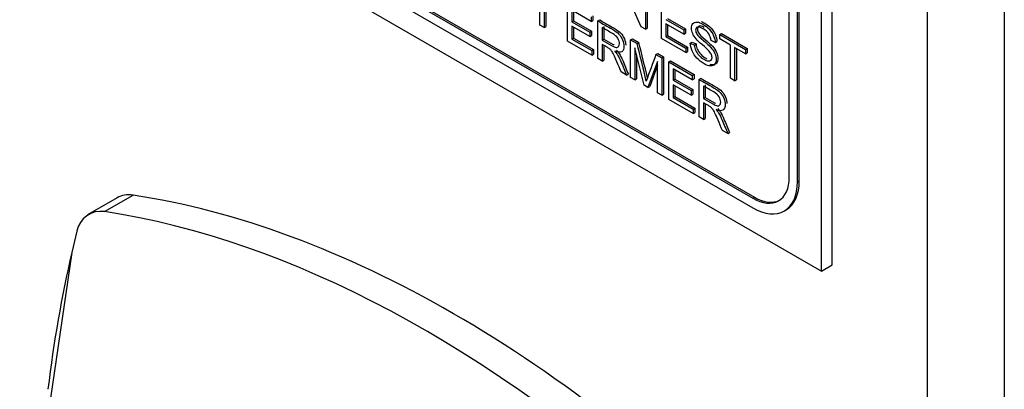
# Model space of a CAD drawing. Header units: inches. Extents: x 1 to 240, y -1 to 159.
# Tile 85 of 108: x 225.439 to 227.393, y 125.161 to 125.895. Entities that reach past the tile are written whole.
import ezdxf

# ---------------------------------------------------------------- set-up
doc = ezdxf.new("R2010")
doc.units = ezdxf.units.IN
doc.header["$MEASUREMENT"] = 0
for name, color, linetype in [('COM70657-17', 7, 'Continuous'), ('Default', 7, 'Continuous'), ('HAN13060', 7, 'Continuous'), ('LAB20180', 7, 'Continuous')]:
    doc.layers.add(name, color=color, linetype=linetype)

# ---------------------------------------------------------------- blocks, each defined once
blk = doc.blocks.new('SE1')
at = {"layer": 'COM70657-17', "color": 7, "linetype": 'Continuous'}
for p, q in [((227.3932, 140.014), (227.3932, 107.3184)), ((227.2404, 139.9847), (227.2404, 107.3477))]:
    blk.add_line(p, q, dxfattribs=at)
at = {"layer": 'HAN13060', "color": 7, "linetype": 'Continuous'}
for p, q in [((225.6327, 125.5415), (225.574, 125.5076)), ((225.6079, 125.514), (225.6644, 125.5467)), ((225.5529, 125.4751), (225.5428, 125.4329)), ((225.5428, 125.4329), (225.4923, 125.086))]:
    blk.add_line(p, q, dxfattribs=at)
blk.add_arc((225.6, 125.4668), 0.0478, 80.5716, 170.0937, dxfattribs=at)
for centre, major_axis, start_param, end_param in [((225.6952, 125.4332), (0.0625, -0.1083), 2.711356, 3.141593), ((226.3, 123.2011), (-1.2923, 2.2383), 5.142626, 5.852948), ((226.2434, 123.1685), (-1.2923, 2.2383), 5.216072, 5.852948), ((228.1041, 123.2578), (-1.8606, 3.2227), 0.554197, 0.654266)]:
    blk.add_ellipse(centre, major_axis=major_axis, ratio=0.57735, start_param=start_param, end_param=end_param, dxfattribs=at)
at = {"layer": 'LAB20180', "color": 7, "linetype": 'Continuous'}
for p, q in [((227.0516, 125.4082), (227.0516, 128.4701)), ((227.0304, 125.396), (227.0304, 128.4578)), ((226.9664, 125.5823), (226.9664, 128.3372)), ((226.9827, 125.5729), (226.9827, 128.3278)), ((226.9862, 125.575), (226.9862, 128.3299)), ((225.4394, 126.3145), (227.0304, 125.396)), ((225.5688, 126.3056), (226.894, 125.5405)), ((225.5723, 126.3076), (226.8975, 125.5425)), ((225.5688, 126.2868), (226.894, 125.5217)), ((226.4714, 125.8845), (226.4714, 125.9592)), ((226.6723, 125.881), (226.6382, 125.9594)), ((226.6811, 125.9507), (226.6811, 125.876)), ((226.6846, 125.9527), (226.6846, 125.878)), ((226.5265, 125.8527), (226.5265, 125.9274)), ((226.713, 125.8575), (226.713, 125.9322)), ((226.4799, 125.9136), (226.4799, 125.8796)), ((226.4834, 125.9115), (226.4834, 125.8816)), ((226.5731, 125.8917), (226.535, 125.9137)), ((226.535, 125.9137), (226.535, 125.8907)), ((226.5385, 125.9116), (226.5385, 125.8928)), ((226.5731, 125.9005), (226.5731, 125.8917)), ((226.5767, 125.9025), (226.5767, 125.8937)), ((226.4799, 125.8796), (226.4714, 125.8845)), ((226.4799, 125.8796), (226.4834, 125.8816)), ((226.535, 125.8907), (226.5385, 125.8928)), ((226.535, 125.8907), (226.5707, 125.8701)), ((226.5707, 125.8614), (226.535, 125.882)), ((226.535, 125.882), (226.535, 125.8565)), ((226.5385, 125.8928), (226.5742, 125.8722)), ((226.5385, 125.8799), (226.5385, 125.8586)), ((226.5731, 125.8917), (226.5767, 125.8937)), ((226.5868, 125.8926), (226.5903, 125.8946)), ((226.5868, 125.8179), (226.5868, 125.8926)), ((226.5953, 125.8794), (226.5953, 125.8547)), ((226.5988, 125.8815), (226.5988, 125.8567)), ((226.6811, 125.876), (226.6723, 125.881)), ((226.7215, 125.8956), (226.7572, 125.875)), ((226.7572, 125.8662), (226.7215, 125.8868)), ((226.7215, 125.8868), (226.7215, 125.8614)), ((226.725, 125.8976), (226.7607, 125.877)), ((226.725, 125.8848), (226.725, 125.8634)), ((226.5707, 125.8701), (226.5742, 125.8722)), ((226.5707, 125.8701), (226.5707, 125.8614)), ((226.5707, 125.8614), (226.5742, 125.8634)), ((226.5742, 125.8722), (226.5742, 125.8634)), ((226.6811, 125.876), (226.6846, 125.878)), ((226.7215, 125.8614), (226.725, 125.8634)), ((226.7215, 125.8614), (226.7611, 125.8385)), ((226.725, 125.8634), (226.7646, 125.8406)), ((226.7572, 125.875), (226.7607, 125.877)), ((226.7572, 125.875), (226.7572, 125.8662)), ((226.7572, 125.8662), (226.7607, 125.8683)), ((226.7607, 125.877), (226.7607, 125.8683)), ((226.8284, 125.8656), (226.8319, 125.8677)), ((226.8284, 125.8568), (226.8284, 125.8656)), ((226.8284, 125.8656), (226.8794, 125.8362)), ((226.8319, 125.8677), (226.8829, 125.8382)), ((226.5746, 125.8249), (226.5265, 125.8527)), ((226.535, 125.8565), (226.5385, 125.8586)), ((226.535, 125.8565), (226.5746, 125.8336)), ((226.5385, 125.8586), (226.5782, 125.8357)), ((226.5953, 125.8547), (226.5988, 125.8567)), ((226.5953, 125.8461), (226.5953, 125.813)), ((226.5988, 125.8432), (226.5988, 125.815)), ((226.6516, 125.8552), (226.6551, 125.8572)), ((226.6516, 125.7805), (226.6516, 125.8552)), ((226.6516, 125.8552), (226.6644, 125.8478)), ((226.6551, 125.8572), (226.6679, 125.8498)), ((226.6644, 125.8478), (226.6679, 125.8498)), ((226.7611, 125.8298), (226.713, 125.8575)), ((226.7611, 125.8385), (226.7646, 125.8406)), ((226.7646, 125.8406), (226.7646, 125.8318)), ((226.7701, 125.8486), (226.7736, 125.8506)), ((226.7701, 125.8486), (226.7781, 125.8448)), ((226.7736, 125.8506), (226.7816, 125.8469)), ((226.7781, 125.8448), (226.7816, 125.8469)), ((226.8194, 125.8497), (226.8112, 125.8538)), ((226.8194, 125.8497), (226.823, 125.8518)), ((226.8496, 125.8446), (226.8284, 125.8568)), ((226.8496, 125.7787), (226.8496, 125.8446)), ((226.5746, 125.8336), (226.5782, 125.8357)), ((226.5746, 125.8336), (226.5746, 125.8249)), ((226.5746, 125.8249), (226.5782, 125.8269)), ((226.5782, 125.8357), (226.5782, 125.8269)), ((226.6785, 125.7649), (226.6598, 125.8393)), ((226.6598, 125.8393), (226.6598, 125.7757)), ((226.6633, 125.8253), (226.6633, 125.7778)), ((226.7019, 125.8261), (226.7054, 125.8282)), ((226.7019, 125.8261), (226.7133, 125.8196)), ((226.7054, 125.8282), (226.7168, 125.8216)), ((226.7133, 125.8196), (226.7168, 125.8216)), ((226.7168, 125.8216), (226.7168, 125.7469)), ((226.7611, 125.8385), (226.7611, 125.8298)), ((226.7611, 125.8298), (226.7646, 125.8318)), ((226.8794, 125.8274), (226.8581, 125.8397)), ((226.8581, 125.8397), (226.8581, 125.7738)), ((226.8617, 125.8376), (226.8617, 125.7758)), ((226.8794, 125.8362), (226.8829, 125.8382)), ((226.8794, 125.8362), (226.8794, 125.8274)), ((226.8794, 125.8274), (226.8829, 125.8294)), ((226.8829, 125.8382), (226.8829, 125.8294)), ((226.5953, 125.813), (226.5868, 125.8179)), ((226.5953, 125.813), (226.5988, 125.815)), ((226.705, 125.8122), (226.686, 125.7606)), ((226.705, 125.8046), (226.6895, 125.7626)), ((226.705, 125.7496), (226.705, 125.8122)), ((226.7133, 125.8196), (226.7133, 125.7449)), ((226.7274, 125.8114), (226.7309, 125.8134)), ((226.7274, 125.7367), (226.7274, 125.8114)), ((226.7274, 125.8114), (226.774, 125.7845)), ((226.7309, 125.8134), (226.7775, 125.7865)), ((226.6436, 125.7851), (226.6329, 125.7913)), ((226.6436, 125.7851), (226.6472, 125.7871)), ((226.774, 125.7757), (226.7359, 125.7977)), ((226.7359, 125.7977), (226.7359, 125.7748)), ((226.7394, 125.7957), (226.7394, 125.7768)), ((226.774, 125.7845), (226.7775, 125.7865)), ((226.774, 125.7845), (226.774, 125.7757)), ((226.7775, 125.7865), (226.7775, 125.7777)), ((226.6598, 125.7757), (226.6516, 125.7805)), ((226.6598, 125.7757), (226.6633, 125.7778)), ((226.686, 125.7606), (226.6785, 125.7649)), ((226.686, 125.7606), (226.6895, 125.7626)), ((226.7359, 125.7748), (226.7394, 125.7768)), ((226.7359, 125.7748), (226.7715, 125.7542)), ((226.7715, 125.7454), (226.7359, 125.766)), ((226.7359, 125.766), (226.7359, 125.7406)), ((226.7394, 125.7768), (226.7751, 125.7562)), ((226.7394, 125.764), (226.7394, 125.7426)), ((226.774, 125.7757), (226.7775, 125.7777)), ((226.7876, 125.7766), (226.7912, 125.7787)), ((226.7876, 125.7019), (226.7876, 125.7766)), ((226.7961, 125.7634), (226.7961, 125.7387)), ((226.7997, 125.7655), (226.7997, 125.7407)), ((226.8581, 125.7738), (226.8496, 125.7787)), ((226.8581, 125.7738), (226.8617, 125.7758)), ((226.7133, 125.7449), (226.705, 125.7496)), ((226.7133, 125.7449), (226.7168, 125.7469)), ((226.7359, 125.7406), (226.7394, 125.7426)), ((226.7394, 125.7426), (226.779, 125.7197)), ((226.7715, 125.7542), (226.7751, 125.7562)), ((226.7715, 125.7542), (226.7715, 125.7454)), ((226.7715, 125.7454), (226.7751, 125.7475)), ((226.7751, 125.7562), (226.7751, 125.7475)), ((226.7755, 125.7089), (226.7274, 125.7367)), ((226.7359, 125.7406), (226.7755, 125.7177)), ((226.7961, 125.7387), (226.7997, 125.7407)), ((226.7961, 125.7302), (226.7961, 125.697)), ((226.7997, 125.7273), (226.7997, 125.699)), ((226.7755, 125.7177), (226.779, 125.7197)), ((226.7755, 125.7177), (226.7755, 125.7089)), ((226.7755, 125.7089), (226.779, 125.711)), ((226.779, 125.7197), (226.779, 125.711)), ((226.7961, 125.697), (226.7876, 125.7019)), ((226.7961, 125.697), (226.7997, 125.699)), ((226.8445, 125.6691), (226.8338, 125.6753)), ((226.8445, 125.6691), (226.848, 125.6711)), ((226.9827, 125.5729), (226.9862, 125.575)), ((226.894, 125.5405), (226.8975, 125.5425)), ((226.9567, 125.5155), (226.9602, 125.5175)), ((227.0304, 125.396), (227.0516, 125.4082))]:
    blk.add_line(p, q, dxfattribs=at)
for centre, radius, start, end in [((223.0712, 124.9209), 3.7108, 13.278, 14.4644), ((223.0747, 124.9229), 3.7108, 13.3517, 14.4644), ((228.8578, 125.0178), 2.3025, 159.4479, 160.8482)]:
    blk.add_arc(centre, radius, start, end, dxfattribs=at)
for centre, major_axis, start_param, end_param in [((226.894, 125.6241), (-0.0512, 0.0887), 2.356194, 3.926991), ((226.894, 125.6241), (-0.0627, 0.1087), 2.356194, 3.926991), ((226.8975, 125.6262), (-0.0627, 0.1087), 3.141593, 3.926991), ((226.8975, 125.6262), (-0.0512, 0.0887), 2.356194, 3.107081)]:
    blk.add_ellipse(centre, major_axis=major_axis, ratio=0.57735, start_param=start_param, end_param=end_param, dxfattribs=at)
for points, knots in [([(226.5868, 125.8926), (226.5963, 125.8871), (226.6058, 125.8816), (226.6154, 125.8761), (226.6212, 125.8727), (226.6255, 125.8695), (226.6315, 125.8634), (226.6339, 125.8596), (226.6357, 125.8552), (226.6375, 125.8508), (226.6384, 125.8465), (226.6384, 125.8371), (226.6369, 125.8335), (226.631, 125.8296), (226.6264, 125.83), (226.6202, 125.8326)], [0, 0, 0, 0, 0.318575, 0.318575, 0.318575, 0.446337, 0.446337, 0.5741, 0.5741, 0.5741, 0.692086, 0.692086, 0.846043, 0.846043, 1, 1, 1, 1]), ([(226.5903, 125.8946), (226.5998, 125.8891), (226.6094, 125.8836), (226.6189, 125.8781), (226.6247, 125.8748), (226.629, 125.8716), (226.6351, 125.8654), (226.6375, 125.8616), (226.6392, 125.8572), (226.641, 125.8529), (226.6419, 125.8486), (226.6419, 125.8446)], [0, 0, 0, 0, 0.3185752, 0.3185752, 0.3185752, 0.4463375, 0.4463375, 0.5740998, 0.5740998, 0.5740998, 0.6906937, 0.6906937, 0.6906937, 0.6906937]), ([(226.5953, 125.8547), (226.6014, 125.8511), (226.6075, 125.8476), (226.6137, 125.8441), (226.6176, 125.8418), (226.6206, 125.8405), (226.625, 125.8398), (226.6267, 125.8404), (226.6279, 125.8418), (226.629, 125.8432), (226.6296, 125.845), (226.6296, 125.851), (226.6285, 125.8545), (226.6263, 125.8581), (226.6241, 125.8617), (226.6205, 125.8649), (226.6157, 125.8676), (226.6089, 125.8715), (226.6021, 125.8755), (226.5953, 125.8794)], [0, 0, 0, 0, 0.228458, 0.228458, 0.228458, 0.326582, 0.326582, 0.424707, 0.424707, 0.424707, 0.499017, 0.499017, 0.606691, 0.606691, 0.606691, 0.745818, 0.745818, 0.745818, 1, 1, 1, 1]), ([(226.8112, 125.8538), (226.8108, 125.8587), (226.8093, 125.8631), (226.8067, 125.867), (226.8042, 125.8708), (226.8005, 125.8742), (226.7904, 125.88), (226.7866, 125.8811), (226.7842, 125.8802), (226.7819, 125.8794), (226.7807, 125.8774), (226.7807, 125.8717), (226.7816, 125.869), (226.7832, 125.8663), (226.7849, 125.8636), (226.7891, 125.8594), (226.7961, 125.8536), (226.803, 125.8477), (226.8078, 125.8434), (226.8103, 125.8405), (226.8141, 125.8363), (226.8169, 125.8323), (226.8187, 125.8282), (226.8205, 125.8241), (226.8214, 125.82), (226.8214, 125.812), (226.8204, 125.8088), (226.8184, 125.8065), (226.8165, 125.8042), (226.8137, 125.8031), (226.81, 125.8033), (226.8063, 125.8035), (226.8022, 125.8048), (226.7917, 125.8109), (226.7869, 125.8147), (226.7829, 125.8189), (226.7789, 125.8231), (226.7759, 125.8279), (226.7736, 125.8331), (226.7714, 125.8384), (226.7702, 125.8435), (226.7701, 125.8486)], [0, 0, 0, 0, 0.061312, 0.061312, 0.061312, 0.129301, 0.129301, 0.199655, 0.199655, 0.199655, 0.244565, 0.244565, 0.283681, 0.283681, 0.283681, 0.363923, 0.363923, 0.363923, 0.45074, 0.45074, 0.45074, 0.513304, 0.513304, 0.513304, 0.571679, 0.571679, 0.630054, 0.630054, 0.630054, 0.695239, 0.695239, 0.695239, 0.766446, 0.766446, 0.856951, 0.856951, 0.856951, 0.928217, 0.928217, 0.928217, 1, 1, 1, 1]), ([(226.7781, 125.8448), (226.7785, 125.8408), (226.7794, 125.8372), (226.7808, 125.834), (226.7822, 125.8308), (226.7844, 125.8276), (226.7902, 125.8212), (226.7935, 125.8186), (226.8005, 125.8146), (226.8033, 125.8135), (226.8083, 125.8129), (226.8102, 125.8133), (226.8114, 125.8146), (226.8126, 125.8159), (226.8132, 125.8176), (226.8132, 125.8223), (226.8126, 125.8246), (226.8102, 125.8295), (226.8082, 125.8321), (226.8055, 125.8348), (226.8038, 125.8366), (226.8, 125.84), (226.7941, 125.8451), (226.7881, 125.8502), (226.784, 125.8541), (226.7816, 125.8569), (226.7785, 125.8606), (226.7763, 125.8642), (226.7733, 125.8715), (226.7725, 125.875), (226.7725, 125.8822), (226.7734, 125.8852), (226.7771, 125.8896), (226.7798, 125.8906), (226.7834, 125.8903), (226.7869, 125.89), (226.7909, 125.8885), (226.8, 125.8832), (226.8042, 125.8799), (226.8079, 125.876), (226.8115, 125.8721), (226.8143, 125.8679), (226.8162, 125.8633), (226.8182, 125.8587), (226.8193, 125.8542), (226.8194, 125.8497)], [0, 0, 0, 0, 0.049955, 0.049955, 0.049955, 0.102828, 0.102828, 0.155702, 0.155702, 0.202977, 0.202977, 0.250252, 0.250252, 0.250252, 0.287071, 0.287071, 0.323107, 0.323107, 0.359143, 0.359143, 0.359143, 0.428482, 0.428482, 0.428482, 0.505003, 0.505003, 0.505003, 0.558514, 0.558514, 0.612025, 0.612025, 0.669359, 0.669359, 0.726692, 0.726692, 0.726692, 0.796428, 0.796428, 0.873067, 0.873067, 0.873067, 0.937109, 0.937109, 0.937109, 1, 1, 1, 1]), ([(226.7977, 125.8798), (226.7933, 125.8822), (226.7899, 125.8831), (226.7878, 125.8823), (226.7854, 125.8814), (226.7842, 125.8795), (226.7842, 125.8737), (226.7851, 125.871), (226.7867, 125.8684), (226.7884, 125.8656), (226.7927, 125.8615), (226.7996, 125.8556), (226.8065, 125.8498), (226.8113, 125.8455), (226.8139, 125.8426), (226.8177, 125.8384), (226.8204, 125.8343), (226.8222, 125.8302), (226.8241, 125.8261), (226.8249, 125.822), (226.8249, 125.8141), (226.824, 125.8109), (226.822, 125.8085), (226.82, 125.8062), (226.8172, 125.8051), (226.8135, 125.8053), (226.8122, 125.8054), (226.8108, 125.8056), (226.8093, 125.806)], [0.1353634, 0.1353634, 0.1353634, 0.1353634, 0.1996549, 0.1996549, 0.1996549, 0.2445653, 0.2445653, 0.2836808, 0.2836808, 0.2836808, 0.3639228, 0.3639228, 0.3639228, 0.4507395, 0.4507395, 0.4507395, 0.513304, 0.513304, 0.513304, 0.5716788, 0.5716788, 0.6300536, 0.6300536, 0.6300536, 0.6952392, 0.6952392, 0.6952392, 0.7211621, 0.7211621, 0.7211621, 0.7211621]), ([(226.7917, 125.8913), (226.7939, 125.8905), (226.7963, 125.8894), (226.8035, 125.8853), (226.8077, 125.8819), (226.8114, 125.878), (226.815, 125.8742), (226.8178, 125.8699), (226.8198, 125.8653), (226.8217, 125.8607), (226.8228, 125.8562), (226.823, 125.8518)], [0.756567, 0.756567, 0.756567, 0.756567, 0.7964275, 0.7964275, 0.8730671, 0.8730671, 0.8730671, 0.9371094, 0.9371094, 0.9371094, 1, 1, 1, 1]), ([(226.6329, 125.7913), (226.6301, 125.7981), (226.6272, 125.8049), (226.6244, 125.8117), (226.6219, 125.8176), (226.6198, 125.8223), (226.6182, 125.8256), (226.6166, 125.8289), (226.6151, 125.8314), (226.6138, 125.8331), (226.6126, 125.8347), (226.6113, 125.8361), (226.61, 125.8372), (226.609, 125.8381), (226.6074, 125.8391), (226.6052, 125.8404), (226.6019, 125.8424), (226.5986, 125.8442), (226.5953, 125.8461)], [0, 0, 0, 0, 0.307258, 0.307258, 0.307258, 0.516542, 0.516542, 0.516542, 0.634961, 0.634961, 0.634961, 0.716737, 0.716737, 0.716737, 0.809187, 0.809187, 0.809187, 1, 1, 1, 1]), ([(226.5988, 125.8567), (226.605, 125.8532), (226.6111, 125.8496), (226.6172, 125.8461), (226.6178, 125.8457), (226.6184, 125.8454), (226.619, 125.8451)], [0, 0, 0, 0, 0.2284577, 0.2284577, 0.2284577, 0.2440725, 0.2440725, 0.2440725, 0.2440725]), ([(226.7816, 125.8469), (226.782, 125.8429), (226.7829, 125.8392), (226.7843, 125.8361), (226.7857, 125.8328), (226.7879, 125.8296), (226.7937, 125.8233), (226.7971, 125.8206), (226.8014, 125.8181), (226.802, 125.8178), (226.8026, 125.8174)], [0, 0, 0, 0, 0.0499549, 0.0499549, 0.0499549, 0.1028284, 0.1028284, 0.1557019, 0.1557019, 0.1651862, 0.1651862, 0.1651862, 0.1651862]), ([(226.6202, 125.8326), (226.6224, 125.83), (226.6242, 125.8278), (226.6253, 125.8259), (226.6279, 125.8218), (226.6302, 125.8171), (226.6324, 125.8119), (226.6362, 125.8029), (226.6399, 125.794), (226.6436, 125.7851)], [0, 0, 0, 0, 0.159282, 0.159282, 0.159282, 0.452857, 0.452857, 0.452857, 1, 1, 1, 1]), ([(226.6237, 125.8346), (226.626, 125.8321), (226.6277, 125.8298), (226.6289, 125.8279), (226.6314, 125.8239), (226.6337, 125.8192), (226.636, 125.8139), (226.6398, 125.805), (226.6434, 125.796), (226.6472, 125.7871)], [0, 0, 0, 0, 0.159282, 0.159282, 0.159282, 0.452857, 0.452857, 0.452857, 1, 1, 1, 1]), ([(226.7876, 125.7766), (226.7972, 125.7711), (226.8067, 125.7656), (226.8162, 125.7601), (226.822, 125.7568), (226.8264, 125.7536), (226.8324, 125.7474), (226.8348, 125.7436), (226.8366, 125.7392), (226.8383, 125.7348), (226.8393, 125.7305), (226.8393, 125.7211), (226.8378, 125.7175), (226.8318, 125.7137), (226.8273, 125.714), (226.8211, 125.7166)], [0, 0, 0, 0, 0.318575, 0.318575, 0.318575, 0.446337, 0.446337, 0.5741, 0.5741, 0.5741, 0.692086, 0.692086, 0.846043, 0.846043, 1, 1, 1, 1]), ([(226.7912, 125.7787), (226.8007, 125.7732), (226.8102, 125.7676), (226.8198, 125.7621), (226.8255, 125.7588), (226.8299, 125.7556), (226.8359, 125.7494), (226.8383, 125.7457), (226.8401, 125.7413), (226.8418, 125.7369), (226.8428, 125.7326), (226.8428, 125.7286)], [0, 0, 0, 0, 0.3185752, 0.3185752, 0.3185752, 0.4463375, 0.4463375, 0.5740998, 0.5740998, 0.5740998, 0.6906937, 0.6906937, 0.6906937, 0.6906937]), ([(226.7961, 125.7387), (226.8023, 125.7352), (226.8084, 125.7316), (226.8145, 125.7281), (226.8184, 125.7258), (226.8215, 125.7245), (226.8259, 125.7239), (226.8276, 125.7244), (226.8287, 125.7258), (226.8299, 125.7272), (226.8304, 125.7291), (226.8304, 125.735), (226.8293, 125.7386), (226.8271, 125.7421), (226.8249, 125.7457), (226.8214, 125.7489), (226.8166, 125.7516), (226.8098, 125.7556), (226.803, 125.7595), (226.7961, 125.7634)], [0, 0, 0, 0, 0.228458, 0.228458, 0.228458, 0.326582, 0.326582, 0.424707, 0.424707, 0.424707, 0.499017, 0.499017, 0.606691, 0.606691, 0.606691, 0.745818, 0.745818, 0.745818, 1, 1, 1, 1]), ([(226.8338, 125.6753), (226.8309, 125.6821), (226.8281, 125.6889), (226.8252, 125.6958), (226.8228, 125.7017), (226.8207, 125.7063), (226.819, 125.7096), (226.8174, 125.7129), (226.816, 125.7154), (226.8147, 125.7171), (226.8134, 125.7188), (226.8122, 125.7202), (226.8108, 125.7213), (226.8098, 125.7221), (226.8083, 125.7231), (226.806, 125.7244), (226.8027, 125.7264), (226.7994, 125.7282), (226.7961, 125.7302)], [0, 0, 0, 0, 0.307258, 0.307258, 0.307258, 0.516542, 0.516542, 0.516542, 0.634961, 0.634961, 0.634961, 0.716737, 0.716737, 0.716737, 0.809187, 0.809187, 0.809187, 1, 1, 1, 1]), ([(226.7997, 125.7407), (226.8058, 125.7372), (226.8119, 125.7337), (226.8181, 125.7301), (226.8187, 125.7298), (226.8193, 125.7294), (226.8199, 125.7291)], [0, 0, 0, 0, 0.2284577, 0.2284577, 0.2284577, 0.2440725, 0.2440725, 0.2440725, 0.2440725]), ([(226.8211, 125.7166), (226.8233, 125.7141), (226.825, 125.7118), (226.8262, 125.7099), (226.8287, 125.7059), (226.8311, 125.7012), (226.8333, 125.6959), (226.8371, 125.687), (226.8407, 125.678), (226.8445, 125.6691)], [0, 0, 0, 0, 0.159282, 0.159282, 0.159282, 0.452857, 0.452857, 0.452857, 1, 1, 1, 1]), ([(226.8246, 125.7187), (226.8268, 125.7161), (226.8286, 125.7138), (226.8297, 125.712), (226.8322, 125.7079), (226.8346, 125.7032), (226.8368, 125.6979), (226.8406, 125.689), (226.8443, 125.6801), (226.848, 125.6711)], [0, 0, 0, 0, 0.159282, 0.159282, 0.159282, 0.452857, 0.452857, 0.452857, 1, 1, 1, 1])]:
    blk.add_open_spline(points, degree=3, knots=knots, dxfattribs=at)

msp = doc.modelspace()

# ---------------------------------------------------------------- block references
at = {"layer": 'Default'}
msp.add_blockref('SE1', (0, 0), dxfattribs=at)

doc.saveas('drawing.dxf')
